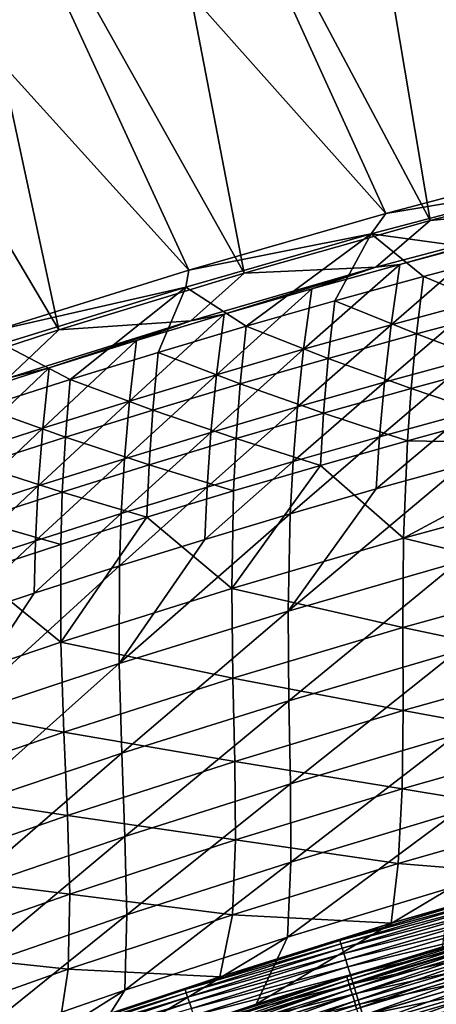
# Model space of a CAD drawing. Header units: metres. Extents: x 0 to 1400, y -1400 to 0.
# Tile 166 of 256: x 664 to 698, y -147 to -69. Entities that reach past the tile are written whole.
import ezdxf

# ---------------------------------------------------------------- set-up
doc = ezdxf.new("R2010")
doc.units = ezdxf.units.M

msp = doc.modelspace()

# ---------------------------------------------------------------- linework, layer by layer
at = {"layer": 'None'}
for points in [[(704.972717, -29.174078, -3), (710.605713, -79.60144, -32.129463), (688.765869, -33.222866, -3)], [(688.825378, -34.007324), (713.693542, -80.370522, -29.544344), (705.013, -29.960176)], [(710.605713, -79.60144, -32.129463), (672.649414, -37.617607, -3), (688.765869, -33.222866, -3)], [(672.727966, -38.399929), (697.369019, -84.601967, -29.544153), (688.825378, -34.007324)], [(697.369019, -84.601967, -29.544153), (713.693542, -80.370522, -29.544344), (688.825378, -34.007324)], [(693.795593, -84.03299, -32.129261), (656.629089, -42.350826, -3), (672.649414, -37.617607, -3)], [(710.605713, -79.60144, -32.129463), (693.795593, -84.03299, -32.129261), (672.649414, -37.617607, -3)], [(656.726685, -43.130501), (682.427673, -88.823524, -29.543945), (672.727966, -38.399929)], [(682.427673, -88.823524, -29.543945), (697.369019, -84.601967, -29.544153), (672.727966, -38.399929)], [(677.989136, -88.583191, -32.129036), (640.710327, -47.415215, -3), (656.629089, -42.350826, -3)], [(693.795593, -84.03299, -32.129261), (677.989136, -88.583191, -32.129036), (656.629089, -42.350826, -3)], [(640.826843, -48.191761), (667.556152, -93.353447, -29.543703), (656.726685, -43.130501)], [(667.556152, -93.353447, -29.543703), (682.427673, -88.823524, -29.543945), (656.726685, -43.130501)], [(677.989136, -88.583191, -32.129036), (662.370117, -93.441376, -32.128769), (640.710327, -47.415215, -3)], [(652.137268, -98.394768, -29.543415), (667.556152, -93.353447, -29.543703), (640.826843, -48.191761)], [(693.795593, -84.03299, -32.129261), (710.605713, -79.60144, -32.129463), (707.561584, -81.734589, -32.845119)], [(697.369019, -84.601967, -29.544153), (712.859863, -83.09288, -30.958696), (713.693542, -80.370522, -29.544344)], [(693.795593, -84.03299, -32.129261), (707.561584, -81.734589, -32.845119), (692.61908, -85.677979, -32.845051)], [(707.561584, -81.734589, -32.845119), (703.95282, -87.206108, -60.689648), (692.61908, -85.677979, -32.845051)], [(693.004761, -88.336937, -30.958075), (694.924866, -88.114426, -32.352074), (712.859863, -83.09288, -30.958696)], [(693.004761, -88.336937, -30.958075), (712.859863, -83.09288, -30.958696), (697.369019, -84.601967, -29.544153)], [(694.924866, -88.114426, -32.352074), (702.000366, -86.221466, -32.351742), (712.859863, -83.09288, -30.958696)], [(677.989136, -88.583191, -32.129036), (693.795593, -84.03299, -32.129261), (692.61908, -85.677979, -32.845051)], [(682.427673, -88.823524, -29.543945), (693.004761, -88.336937, -30.958075), (697.369019, -84.601967, -29.544153)], [(677.989136, -88.583191, -32.129036), (692.61908, -85.677979, -32.845051), (677.771362, -89.931442, -32.845001)], [(677.771362, -89.931442, -32.845001), (692.61908, -85.677979, -32.845051), (682.60553, -93.071823, -60.692318)], [(692.61908, -85.677979, -32.845051), (689.701172, -91.044167, -60.69146), (682.60553, -93.071823, -60.692318)], [(692.61908, -85.677979, -32.845051), (696.817017, -89.088722, -60.690571), (689.701172, -91.044167, -60.69146)], [(703.95282, -87.206108, -60.689648), (696.817017, -89.088722, -60.690571), (692.61908, -85.677979, -32.845051)], [(702.000366, -86.221466, -32.351742), (694.924866, -88.114426, -32.352074), (694.224976, -92.948616, -60.218163)], [(701.255981, -91.049438, -60.217136), (702.000366, -86.221466, -32.351742), (694.224976, -92.948616, -60.218163)], [(703.344849, -91.798164, -88.57634), (696.817017, -89.088722, -60.690571), (703.95282, -87.206108, -60.689648)], [(693.004761, -88.336937, -30.958075), (678.157349, -92.643814, -30.957703), (680.825745, -92.113495, -32.352776)], [(678.157349, -92.643814, -30.957703), (693.004761, -88.336937, -30.958075), (682.427673, -88.823524, -29.543945)], [(680.825745, -92.113495, -32.352776), (687.866516, -90.078644, -32.352417), (693.004761, -88.336937, -30.958075)], [(694.924866, -88.114426, -32.352074), (687.211609, -94.918228, -60.219166), (694.224976, -92.948616, -60.218163)], [(687.211609, -94.918228, -60.219166), (694.924866, -88.114426, -32.352074), (687.866516, -90.078644, -32.352417)], [(687.866516, -90.078644, -32.352417), (694.924866, -88.114426, -32.352074), (693.004761, -88.336937, -30.958075)], [(662.370117, -93.441376, -32.128769), (677.989136, -88.583191, -32.129036), (677.771362, -89.931442, -32.845001)], [(667.556152, -93.353447, -29.543703), (678.157349, -92.643814, -30.957703), (682.427673, -88.823524, -29.543945)], [(696.817017, -89.088722, -60.690571), (696.25293, -93.687454, -88.577995), (689.701172, -91.044167, -60.69146)], [(696.25293, -93.687454, -88.577995), (696.817017, -89.088722, -60.690571), (703.344849, -91.798164, -88.57634)], [(662.370117, -93.441376, -32.128769), (677.771362, -89.931442, -32.845001), (663.021362, -94.488098, -32.845013)], [(663.021362, -94.488098, -32.845013), (677.771362, -89.931442, -32.845001), (668.476013, -97.341263, -60.693924)], [(668.476013, -97.341263, -60.693924), (677.771362, -89.931442, -32.845001), (675.530396, -95.171066, -60.693138)], [(677.771362, -89.931442, -32.845001), (682.60553, -93.071823, -60.692318), (675.530396, -95.171066, -60.693138)], [(680.216309, -96.957657, -60.220142), (687.866516, -90.078644, -32.352417), (680.825745, -92.113495, -32.352776)], [(680.216309, -96.957657, -60.220142), (687.211609, -94.918228, -60.219166), (687.866516, -90.078644, -32.352417)], [(682.60553, -93.071823, -60.692318), (689.701172, -91.044167, -60.69146), (689.181458, -95.648857, -88.579575)], [(689.701172, -91.044167, -60.69146), (696.25293, -93.687454, -88.577995), (689.181458, -95.648857, -88.579575)], [(700.67572, -95.645035, -88.121567), (701.255981, -91.049438, -60.217136), (693.688293, -97.550285, -88.123116)], [(701.255981, -91.049438, -60.217136), (694.224976, -92.948616, -60.218163), (693.688293, -97.550285, -88.123116)], [(673.239502, -99.066261, -60.221088), (680.216309, -96.957657, -60.220142), (680.825745, -92.113495, -32.352776)], [(680.825745, -92.113495, -32.352776), (673.802917, -94.218369, -32.353149), (673.239502, -99.066261, -60.221088)], [(678.157349, -92.643814, -30.957703), (673.802917, -94.218369, -32.353149), (680.825745, -92.113495, -32.352776)], [(702.881836, -96.170776, -116.484695), (696.25293, -93.687454, -88.577995), (703.344849, -91.798164, -88.57634)], [(678.157349, -92.643814, -30.957703), (663.481995, -97.222084, -30.957439), (666.798401, -96.392647, -32.353535)], [(663.481995, -97.222084, -30.957439), (678.157349, -92.643814, -30.957703), (667.556152, -93.353447, -29.543703)], [(673.802917, -94.218369, -32.353149), (678.157349, -92.643814, -30.957703), (666.798401, -96.392647, -32.353535)], [(675.530396, -95.171066, -60.693138), (682.60553, -93.071823, -60.692318), (682.130676, -97.68174, -88.581078)], [(682.60553, -93.071823, -60.692318), (689.181458, -95.648857, -88.579575), (682.130676, -97.68174, -88.581078)], [(694.224976, -92.948616, -60.218163), (687.211609, -94.918228, -60.219166), (686.718994, -99.525269, -88.12458)], [(693.688293, -97.550285, -88.123116), (694.224976, -92.948616, -60.218163), (686.718994, -99.525269, -88.12458)], [(652.137268, -98.394768, -29.543415), (663.481995, -97.222084, -30.957439), (667.556152, -93.353447, -29.543703)], [(689.181458, -95.648857, -88.579575), (696.25293, -93.687454, -88.577995), (695.832947, -98.066605, -116.487)], [(696.25293, -93.687454, -88.577995), (702.881836, -96.170776, -116.484695), (695.832947, -98.066605, -116.487)], [(661.442566, -99.58181, -60.694672), (663.021362, -94.488098, -32.845013), (668.476013, -97.341263, -60.693924)], [(673.802917, -94.218369, -32.353149), (666.281555, -101.243416, -60.222012), (673.239502, -99.066261, -60.221088)], [(673.802917, -94.218369, -32.353149), (666.798401, -96.392647, -32.353535), (666.281555, -101.243416, -60.222012)], [(675.100769, -99.785461, -88.582489), (668.476013, -97.341263, -60.693924), (675.530396, -95.171066, -60.693138)], [(682.130676, -97.68174, -88.581078), (675.100769, -99.785461, -88.582489), (675.530396, -95.171066, -60.693138)], [(687.211609, -94.918228, -60.219166), (679.768188, -101.569351, -88.125969), (686.718994, -99.525269, -88.12458)], [(679.768188, -101.569351, -88.125969), (687.211609, -94.918228, -60.219166), (680.216309, -96.957657, -60.220142)], [(682.130676, -97.68174, -88.581078), (689.181458, -95.648857, -88.579575), (688.80481, -100.033936, -116.489189)], [(689.181458, -95.648857, -88.579575), (695.832947, -98.066605, -116.487), (688.80481, -100.033936, -116.489189)], [(700.67572, -95.645035, -88.121567), (693.688293, -97.550285, -88.123116), (693.294922, -101.931625, -116.048668)], [(700.239807, -100.020454, -116.046654), (700.67572, -95.645035, -88.121567), (693.294922, -101.931625, -116.048668)], [(695.832947, -98.066605, -116.487), (702.881836, -96.170776, -116.484695), (702.543518, -100.338837, -144.410614)], [(666.798401, -96.392647, -32.353535), (659.342834, -103.488487, -60.2229), (666.281555, -101.243416, -60.222012)], [(666.798401, -96.392647, -32.353535), (659.812561, -98.635712, -32.353931), (659.342834, -103.488487, -60.2229)], [(666.798401, -96.392647, -32.353535), (663.481995, -97.222084, -30.957439), (659.812561, -98.635712, -32.353931)], [(672.836365, -103.681885, -88.127274), (680.216309, -96.957657, -60.220142), (673.239502, -99.066261, -60.221088)], [(672.836365, -103.681885, -88.127274), (679.768188, -101.569351, -88.125969), (680.216309, -96.957657, -60.220142)], [(661.442566, -99.58181, -60.694672), (668.476013, -97.341263, -60.693924), (668.092041, -101.959381, -88.583817)], [(668.476013, -97.341263, -60.693924), (675.100769, -99.785461, -88.582489), (668.092041, -101.959381, -88.583817)], [(681.797607, -102.072121, -116.491257), (675.100769, -99.785461, -88.582489), (682.130676, -97.68174, -88.581078)], [(688.80481, -100.033936, -116.489189), (681.797607, -102.072121, -116.491257), (682.130676, -97.68174, -88.581078)], [(693.688293, -97.550285, -88.123116), (686.368591, -103.911949, -116.05056), (693.294922, -101.931625, -116.048668)], [(693.688293, -97.550285, -88.123116), (686.718994, -99.525269, -88.12458), (686.368591, -103.911949, -116.05056)], [(688.80481, -100.033936, -116.489189), (695.832947, -98.066605, -116.487), (695.536438, -102.241035, -144.413452)], [(695.832947, -98.066605, -116.487), (702.543518, -100.338837, -144.410614), (695.536438, -102.241035, -144.413452)], [(665.923767, -105.862206, -88.128487), (672.836365, -103.681885, -88.127274), (673.239502, -99.066261, -60.221088)], [(673.239502, -99.066261, -60.221088), (666.281555, -101.243416, -60.222012), (665.923767, -105.862206, -88.128487)], [(661.442566, -99.58181, -60.694672), (668.092041, -101.959381, -88.583817), (661.104797, -104.202858, -88.585052)], [(668.092041, -101.959381, -88.583817), (675.100769, -99.785461, -88.582489), (674.811768, -104.180496, -116.493202)], [(675.100769, -99.785461, -88.582489), (681.797607, -102.072121, -116.491257), (674.811768, -104.180496, -116.493202)], [(686.718994, -99.525269, -88.12458), (679.768188, -101.569351, -88.125969), (679.461182, -105.960739, -116.05233)], [(686.718994, -99.525269, -88.12458), (679.461182, -105.960739, -116.05233), (686.368591, -103.911949, -116.05056)], [(688.550415, -104.214226, -144.416153), (681.797607, -102.072121, -116.491257), (688.80481, -100.033936, -116.489189)], [(695.536438, -102.241035, -144.413452), (688.550415, -104.214226, -144.416153), (688.80481, -100.033936, -116.489189)], [(699.927673, -104.19062, -143.988052), (700.239807, -100.020454, -116.046654), (693.024231, -106.107559, -143.990479)], [(700.239807, -100.020454, -116.046654), (693.294922, -101.931625, -116.048668), (693.024231, -106.107559, -143.990479)], [(695.536438, -102.241035, -144.413452), (702.543518, -100.338837, -144.410614), (709.296997, -102.480698, -172.349487)], [(666.281555, -101.243416, -60.222012), (659.030945, -108.109673, -88.129608), (665.923767, -105.862206, -88.128487)], [(666.281555, -101.243416, -60.222012), (659.342834, -103.488487, -60.2229), (659.030945, -108.109673, -88.129608)], [(679.768188, -101.569351, -88.125969), (672.572998, -108.077347, -116.05397), (679.461182, -105.960739, -116.05233)], [(672.572998, -108.077347, -116.05397), (679.768188, -101.569351, -88.125969), (672.836365, -103.681885, -88.127274)], [(661.104797, -104.202858, -88.585052), (668.092041, -101.959381, -88.583817), (667.847534, -106.358398, -116.495026)], [(668.092041, -101.959381, -88.583817), (674.811768, -104.180496, -116.493202), (667.847534, -106.358398, -116.495026)], [(674.811768, -104.180496, -116.493202), (681.797607, -102.072121, -116.491257), (681.585754, -106.257729, -144.418716)], [(681.797607, -102.072121, -116.491257), (688.550415, -104.214226, -144.416153), (681.585754, -106.257729, -144.418716)], [(693.294922, -101.931625, -116.048668), (686.368591, -103.911949, -116.05056), (686.139648, -108.093124, -143.992752)], [(693.024231, -106.107559, -143.990479), (693.294922, -101.931625, -116.048668), (686.139648, -108.093124, -143.992752)], [(688.550415, -104.214226, -144.416153), (695.536438, -102.241035, -144.413452), (695.231873, -110.037582, -200.312561)], [(695.231873, -110.037582, -200.312561), (695.536438, -102.241035, -144.413452), (709.296997, -102.480698, -172.349487)], [(709.107666, -106.279762, -200.305283), (695.231873, -110.037582, -200.312561), (709.296997, -102.480698, -172.349487)], [(665.70459, -110.261101, -116.055473), (672.836365, -103.681885, -88.127274), (665.923767, -105.862206, -88.128487)], [(665.70459, -110.261101, -116.055473), (672.572998, -108.077347, -116.05397), (672.836365, -103.681885, -88.127274)], [(686.368591, -103.911949, -116.05056), (679.274353, -110.146645, -143.994873), (686.139648, -108.093124, -143.992752)], [(686.368591, -103.911949, -116.05056), (679.461182, -105.960739, -116.05233), (679.274353, -110.146645, -143.994873)], [(661.104797, -104.202858, -88.585052), (667.847534, -106.358398, -116.495026), (660.90509, -108.605164, -116.496712)], [(667.847534, -106.358398, -116.495026), (674.811768, -104.180496, -116.493202), (674.642639, -108.370857, -144.421127)], [(674.811768, -104.180496, -116.493202), (681.585754, -106.257729, -144.418716), (674.642639, -108.370857, -144.421127)], [(681.585754, -106.257729, -144.418716), (688.550415, -104.214226, -144.416153), (681.442139, -114.076035, -200.319138)], [(681.442139, -114.076035, -200.319138), (688.550415, -104.214226, -144.416153), (695.231873, -110.037582, -200.312561)], [(699.927673, -104.19062, -143.988052), (693.024231, -106.107559, -143.990479), (685.962708, -115.901459, -199.92215)], [(699.592224, -111.977982, -199.916351), (699.927673, -104.19062, -143.988052), (685.962708, -115.901459, -199.92215)], [(658.856262, -112.511337, -116.056847), (665.70459, -110.261101, -116.055473), (665.923767, -105.862206, -88.128487)], [(665.923767, -105.862206, -88.128487), (659.030945, -108.109673, -88.129608), (658.856262, -112.511337, -116.056847)], [(660.90509, -108.605164, -116.496712), (667.847534, -106.358398, -116.495026), (667.721436, -110.552925, -144.423386)], [(667.847534, -106.358398, -116.495026), (674.642639, -108.370857, -144.421127), (667.721436, -110.552925, -144.423386)], [(679.461182, -105.960739, -116.05233), (672.572998, -108.077347, -116.05397), (672.428589, -112.267426, -143.996841)], [(679.461182, -105.960739, -116.05233), (672.428589, -112.267426, -143.996841), (679.274353, -110.146645, -143.994873)], [(674.642639, -108.370857, -144.421127), (681.585754, -106.257729, -144.418716), (681.442139, -114.076035, -200.319138)], [(693.024231, -106.107559, -143.990479), (686.139648, -108.093124, -143.992752), (685.962708, -115.901459, -199.92215)], [(695.231873, -110.037582, -200.312561), (709.107666, -106.279762, -200.305283), (708.901794, -113.419655, -256.247345)], [(660.90509, -108.605164, -116.496712), (667.721436, -110.552925, -144.423386), (660.822388, -112.803253, -144.425491)], [(672.572998, -108.077347, -116.05397), (665.602966, -114.454788, -143.998642), (672.428589, -112.267426, -143.996841)], [(665.602966, -114.454788, -143.998642), (672.572998, -108.077347, -116.05397), (665.70459, -110.261101, -116.055473)], [(667.721436, -110.552925, -144.423386), (674.642639, -108.370857, -144.421127), (667.740723, -118.389313, -200.324982)], [(674.642639, -108.370857, -144.421127), (681.442139, -114.076035, -200.319138), (667.740723, -118.389313, -200.324982)], [(686.139648, -108.093124, -143.992752), (679.274353, -110.146645, -143.994873), (672.412109, -120.093338, -199.92717)], [(685.962708, -115.901459, -199.92215), (686.139648, -108.093124, -143.992752), (672.412109, -120.093338, -199.92717)], [(658.797729, -116.708054, -144.00029), (665.70459, -110.261101, -116.055473), (658.856262, -112.511337, -116.056847)], [(658.797729, -116.708054, -144.00029), (665.602966, -114.454788, -143.998642), (665.70459, -110.261101, -116.055473)], [(679.274353, -110.146645, -143.994873), (672.428589, -112.267426, -143.996841), (672.412109, -120.093338, -199.92717)], [(681.442139, -114.076035, -200.319138), (695.231873, -110.037582, -200.312561), (695.173035, -117.200386, -256.255188)], [(695.231873, -110.037582, -200.312561), (708.901794, -113.419655, -256.247345), (695.173035, -117.200386, -256.255188)], [(660.822388, -112.803253, -144.425491), (667.721436, -110.552925, -144.423386), (667.740723, -118.389313, -200.324982)], [(699.592224, -111.977982, -199.916351), (685.962708, -115.901459, -199.92215), (686.02063, -123.073082, -255.88829)], [(699.504089, -119.130409, -255.882019), (699.592224, -111.977982, -199.916351), (686.02063, -123.073082, -255.88829)], [(654.130005, -122.971596, -200.330048), (660.822388, -112.803253, -144.425491), (667.740723, -118.389313, -200.324982)], [(672.428589, -112.267426, -143.996841), (665.602966, -114.454788, -143.998642), (658.94397, -124.547867, -199.931366)], [(672.412109, -120.093338, -199.92717), (672.428589, -112.267426, -143.996841), (658.94397, -124.547867, -199.931366)], [(708.901794, -113.419655, -256.247345), (708.789001, -120.051674, -312.209778), (695.173035, -117.200386, -256.255188)], [(667.740723, -118.389313, -200.324982), (681.442139, -114.076035, -200.319138), (681.531616, -121.259193, -256.262299)], [(681.442139, -114.076035, -200.319138), (695.173035, -117.200386, -256.255188), (681.531616, -121.259193, -256.262299)], [(665.602966, -114.454788, -143.998642), (658.797729, -116.708054, -144.00029), (658.94397, -124.547867, -199.931366)], [(685.962708, -115.901459, -199.92215), (672.412109, -120.093338, -199.92717), (672.617798, -127.281509, -255.893723)], [(686.02063, -123.073082, -255.88829), (685.962708, -115.901459, -199.92215), (672.617798, -127.281509, -255.893723)], [(681.531616, -121.259193, -256.262299), (695.173035, -117.200386, -256.255188), (695.193054, -123.852783, -312.217407)], [(695.173035, -117.200386, -256.255188), (708.789001, -120.051674, -312.209778), (695.193054, -123.852783, -312.217407)], [(654.130005, -122.971596, -200.330048), (667.740723, -118.389313, -200.324982), (667.980042, -125.589882, -256.268616)], [(667.740723, -118.389313, -200.324982), (681.531616, -121.259193, -256.262299), (667.980042, -125.589882, -256.268616)], [(686.02063, -123.073082, -255.88829), (686.145691, -129.732239, -311.86972), (699.504089, -119.130409, -255.882019)], [(686.145691, -129.732239, -311.86972), (699.497253, -125.772644, -311.863525), (699.504089, -119.130409, -255.882019)], [(672.412109, -120.093338, -199.92717), (658.94397, -124.547867, -199.931366), (659.299194, -131.749664, -255.898285)], [(672.617798, -127.281509, -255.893723), (672.412109, -120.093338, -199.92717), (659.299194, -131.749664, -255.898285)], [(695.193054, -123.852783, -312.217407), (708.789001, -120.051674, -312.209778), (708.605042, -126.300072, -368.163879)], [(667.980042, -125.589882, -256.268616), (681.531616, -121.259193, -256.262299), (681.685608, -127.929726, -312.224335)], [(681.531616, -121.259193, -256.262299), (695.193054, -123.852783, -312.217407), (681.685608, -127.929726, -312.224335)], [(654.130005, -122.971596, -200.330048), (667.980042, -125.589882, -256.268616), (654.520752, -130.186279, -256.274078)], [(672.617798, -127.281509, -255.893723), (672.876221, -133.955276, -311.875122), (686.02063, -123.073082, -255.88829)], [(672.876221, -133.955276, -311.875122), (686.145691, -129.732239, -311.86972), (686.02063, -123.073082, -255.88829)], [(681.685608, -127.929726, -312.224335), (695.193054, -123.852783, -312.217407), (695.125549, -130.118622, -368.170135)], [(695.193054, -123.852783, -312.217407), (708.605042, -126.300072, -368.163879), (695.125549, -130.118622, -368.170135)], [(654.520752, -130.186279, -256.274078), (667.980042, -125.589882, -256.268616), (668.269287, -132.275955, -312.23053)], [(667.980042, -125.589882, -256.268616), (681.685608, -127.929726, -312.224335), (668.269287, -132.275955, -312.23053)], [(686.169983, -136.004166, -367.848114), (699.497253, -125.772644, -311.863525), (686.145691, -129.732239, -311.86972)], [(686.169983, -136.004166, -367.848114), (699.405884, -132.030396, -367.84259), (699.497253, -125.772644, -311.863525)], [(695.125549, -130.118622, -368.170135), (708.605042, -126.300072, -368.163879), (708.18573, -132.2901, -424.089722)], [(659.299194, -131.749664, -255.898285), (659.692566, -138.435471, -311.879669), (672.617798, -127.281509, -255.893723)], [(659.692566, -138.435471, -311.879669), (672.876221, -133.955276, -311.875122), (672.617798, -127.281509, -255.893723)], [(668.269287, -132.275955, -312.23053), (681.685608, -127.929726, -312.224335), (681.735779, -134.210663, -368.175812)], [(681.685608, -127.929726, -312.224335), (695.125549, -130.118622, -368.170135), (681.735779, -134.210663, -368.175812)], [(673.017883, -140.238968, -367.852997), (686.145691, -129.732239, -311.86972), (672.876221, -133.955276, -311.875122)], [(673.017883, -140.238968, -367.852997), (686.169983, -136.004166, -367.848114), (686.145691, -129.732239, -311.86972)], [(681.735779, -134.210663, -368.175812), (695.125549, -130.118622, -368.170135), (694.804077, -136.122818, -424.093384)], [(694.804077, -136.122818, -424.093384), (695.125549, -130.118622, -368.170135), (708.18573, -132.2901, -424.089722)], [(654.520752, -130.186279, -256.274078), (668.269287, -132.275955, -312.23053), (654.946655, -136.884949, -312.235901)], [(654.946655, -136.884949, -312.235901), (668.269287, -132.275955, -312.23053), (668.438538, -138.569336, -368.180847)], [(668.269287, -132.275955, -312.23053), (681.735779, -134.210663, -368.175812), (668.438538, -138.569336, -368.180847)], [(699.405884, -132.030396, -367.84259), (685.926025, -142.014465, -423.808594), (699.06427, -138.029739, -423.80423)], [(686.169983, -136.004166, -367.848114), (685.926025, -142.014465, -423.808594), (699.405884, -132.030396, -367.84259)], [(694.804077, -136.122818, -424.093384), (708.18573, -132.2901, -424.089722), (707.276672, -137.135193, -469.108734)], [(672.876221, -133.955276, -311.875122), (659.692566, -138.435471, -311.879669), (659.953369, -144.728302, -367.857208)], [(659.953369, -144.728302, -367.857208), (673.017883, -140.238968, -367.852997), (672.876221, -133.955276, -311.875122)], [(668.438538, -138.569336, -368.180847), (681.735779, -134.210663, -368.175812), (681.513916, -140.22612, -424.096588)], [(681.513916, -140.22612, -424.096588), (681.735779, -134.210663, -368.175812), (694.804077, -136.122818, -424.093384)], [(673.017883, -140.238968, -367.852997), (672.873596, -146.257309, -423.812592), (686.169983, -136.004166, -367.848114)], [(672.873596, -146.257309, -423.812592), (685.926025, -142.014465, -423.808594), (686.169983, -136.004166, -367.848114)], [(681.513916, -140.22612, -424.096588), (694.804077, -136.122818, -424.093384), (694.245667, -140.902023, -469.093781)], [(694.245667, -140.902023, -469.093781), (694.804077, -136.122818, -424.093384), (707.276672, -137.135193, -469.108734)], [(668.438538, -138.569336, -368.180847), (655.236755, -143.18779, -368.185211), (654.946655, -136.884949, -312.235901)], [(707.276672, -137.135193, -469.108734), (702.60498, -138.581085, -470.825012), (694.245667, -140.902023, -469.093781)], [(685.926025, -142.014465, -423.808594), (683.393066, -147.388458, -468.794922), (699.06427, -138.029739, -423.80423)], [(683.393066, -147.388458, -468.794922), (698.343567, -142.799652, -468.811859), (699.06427, -138.029739, -423.80423)], [(655.236755, -143.18779, -368.185211), (668.438538, -138.569336, -368.180847), (668.318237, -144.592911, -424.099335)], [(668.318237, -144.592911, -424.099335), (668.438538, -138.569336, -368.180847), (681.513916, -140.22612, -424.096588)], [(702.60498, -138.581085, -470.825012), (690.111023, -142.271545, -470.810486), (694.245667, -140.902023, -469.093781)], [(690.111023, -142.271545, -470.810486), (702.60498, -138.581085, -470.825012), (702.684082, -138.857132, -472.549347)], [(690.19519, -142.545471, -472.53537), (690.111023, -142.271545, -470.810486), (702.684082, -138.857132, -472.549347)], [(702.684082, -138.857132, -472.549347), (702.785156, -139.209641, -474.261536), (690.19519, -142.545471, -472.53537)], [(702.785156, -139.209641, -474.261536), (690.302856, -142.895477, -474.248169), (690.19519, -142.545471, -472.53537)], [(690.302856, -142.895477, -474.248169), (702.785156, -139.209641, -474.261536), (702.907898, -139.637573, -475.957367)], [(659.953369, -144.728302, -367.857208), (659.911011, -150.751572, -423.816162), (673.017883, -140.238968, -367.852997)], [(659.911011, -150.751572, -423.816162), (672.873596, -146.257309, -423.812592), (673.017883, -140.238968, -367.852997)], [(668.318237, -144.592911, -424.099335), (681.513916, -140.22612, -424.096588), (680.473755, -145.189056, -469.07666)], [(680.473755, -145.189056, -469.07666), (681.513916, -140.22612, -424.096588), (694.245667, -140.902023, -469.093781)], [(690.433655, -143.320526, -475.944611), (690.302856, -142.895477, -474.248169), (702.907898, -139.637573, -475.957367)], [(702.907898, -139.637573, -475.957367), (703.052002, -140.139908, -477.632568), (690.433655, -143.320526, -475.944611)], [(703.052002, -140.139908, -477.632568), (690.587219, -143.81958, -477.620422), (690.433655, -143.320526, -475.944611)], [(690.587219, -143.81958, -477.620422), (703.052002, -140.139908, -477.632568), (703.217163, -140.715561, -479.282837)], [(694.245667, -140.902023, -469.093781), (690.111023, -142.271545, -470.810486), (680.473755, -145.189056, -469.07666)], [(690.763245, -144.391602, -479.271332), (690.587219, -143.81958, -477.620422), (703.217163, -140.715561, -479.282837)], [(703.217163, -140.715561, -479.282837), (703.403137, -141.363525, -480.9039), (690.763245, -144.391602, -479.271332)], [(698.343567, -142.799652, -468.811859), (690.678284, -145.204163, -470.388458), (703.107605, -141.526199, -470.401855)], [(703.107605, -141.526199, -470.401855), (690.678284, -145.204163, -470.388458), (690.75592, -145.45639, -471.977234)], [(703.107605, -141.526199, -470.401855), (690.75592, -145.45639, -471.977234), (703.180603, -141.78038, -471.990112)], [(703.180603, -141.78038, -471.990112), (690.75592, -145.45639, -471.977234), (690.855225, -145.778702, -473.554901)], [(703.403137, -141.363525, -480.9039), (690.961487, -145.035553, -480.893066), (690.763245, -144.391602, -479.271332)], [(690.855225, -145.778702, -473.554901), (703.273804, -142.104996, -473.5672), (703.180603, -141.78038, -471.990112)], [(690.961487, -145.035553, -480.893066), (703.403137, -141.363525, -480.9039), (703.609558, -142.082748, -482.491547)], [(672.873596, -146.257309, -423.812592), (669.191589, -152.092209, -468.777527), (685.926025, -142.014465, -423.808594)], [(669.191589, -152.092209, -468.777527), (683.393066, -147.388458, -468.794922), (685.926025, -142.014465, -423.808594)], [(690.111023, -142.271545, -470.810486), (677.69928, -146.197784, -470.795044), (680.473755, -145.189056, -469.07666)], [(677.69928, -146.197784, -470.795044), (690.111023, -142.271545, -470.810486), (690.19519, -142.545471, -472.53537)], [(677.788452, -146.469498, -472.520538), (677.69928, -146.197784, -470.795044), (690.19519, -142.545471, -472.53537)], [(690.19519, -142.545471, -472.53537), (690.302856, -142.895477, -474.248169), (677.788452, -146.469498, -472.520538)], [(703.273804, -142.104996, -473.5672), (690.855225, -145.778702, -473.554901), (690.97583, -146.170105, -475.117462)], [(691.18158, -145.750412, -482.481323), (690.961487, -145.035553, -480.893066), (703.609558, -142.082748, -482.491547)], [(703.387085, -142.499069, -475.129242), (703.273804, -142.104996, -473.5672), (690.97583, -146.170105, -475.117462)], [(690.97583, -146.170105, -475.117462), (691.117493, -146.629669, -476.661041), (703.387085, -142.499069, -475.129242)], [(691.117493, -146.629669, -476.661041), (703.52002, -142.961655, -476.672241), (703.387085, -142.499069, -475.129242)], [(703.609558, -142.082748, -482.491547), (703.83606, -142.871994, -484.041687), (691.18158, -145.750412, -482.481323)], [(655.220093, -149.21608, -424.101593), (655.236755, -143.18779, -368.185211), (668.318237, -144.592911, -424.099335)], [(690.302856, -142.895477, -474.248169), (677.902466, -146.816879, -474.233948), (677.788452, -146.469498, -472.520538)], [(677.902466, -146.816879, -474.233948), (690.302856, -142.895477, -474.248169), (690.433655, -143.320526, -475.944611)], [(678.041016, -147.238892, -475.93103), (677.902466, -146.816879, -474.233948), (690.433655, -143.320526, -475.944611)], [(690.433655, -143.320526, -475.944611), (690.587219, -143.81958, -477.620422), (678.041016, -147.238892, -475.93103)], [(698.343567, -142.799652, -468.811859), (683.393066, -147.388458, -468.794922), (690.678284, -145.204163, -470.388458)], [(703.52002, -142.961655, -476.672241), (691.117493, -146.629669, -476.661041), (691.279907, -147.156448, -478.181671)], [(703.83606, -142.871994, -484.041687), (691.423157, -146.534958, -484.032135), (691.18158, -145.750412, -482.481323)], [(703.672424, -143.491791, -478.192291), (703.52002, -142.961655, -476.672241), (691.279907, -147.156448, -478.181671)], [(703.672424, -143.491791, -478.192291), (691.279907, -147.156448, -478.181671), (691.462769, -147.749481, -479.675415)], [(691.423157, -146.534958, -484.032135), (703.83606, -142.871994, -484.041687), (704.082153, -143.729263, -485.5513)], [(703.843933, -144.088501, -479.685455), (703.672424, -143.491791, -478.192291), (691.462769, -147.749481, -479.675415)], [(690.587219, -143.81958, -477.620422), (678.203796, -147.734528, -477.607513), (678.041016, -147.238892, -475.93103)], [(678.203796, -147.734528, -477.607513), (690.587219, -143.81958, -477.620422), (690.763245, -144.391602, -479.271332)], [(691.423157, -146.534958, -484.032135), (704.082153, -143.729263, -485.5513), (691.685547, -147.387177, -485.542389)], [(703.843933, -144.088501, -479.685455), (691.462769, -147.749481, -479.675415), (691.665771, -148.407806, -481.138397)], [(703.843933, -144.088501, -479.685455), (691.665771, -148.407806, -481.138397), (704.034363, -144.750854, -481.147797)], [(691.685547, -147.387177, -485.542389), (704.082153, -143.729263, -485.5513), (704.347107, -144.652344, -487.017578)], [(655.220093, -149.21608, -424.101593), (668.318237, -144.592911, -424.099335), (667.574829, -149.4897, -469.059479)], [(667.574829, -149.4897, -469.059479), (668.318237, -144.592911, -424.099335), (680.473755, -145.189056, -469.07666)], [(678.390503, -148.302734, -479.259094), (678.203796, -147.734528, -477.607513), (690.763245, -144.391602, -479.271332)], [(690.763245, -144.391602, -479.271332), (690.961487, -145.035553, -480.893066), (678.390503, -148.302734, -479.259094)], [(690.961487, -145.035553, -480.893066), (678.600647, -148.942505, -480.8815), (678.390503, -148.302734, -479.259094)], [(678.600647, -148.942505, -480.8815), (690.961487, -145.035553, -480.893066), (691.18158, -145.750412, -482.481323)], [(704.034363, -144.750854, -481.147797), (691.665771, -148.407806, -481.138397), (691.888611, -149.13031, -482.566803)], [(704.347107, -144.652344, -487.017578), (691.96814, -148.304871, -487.009308), (691.685547, -147.387177, -485.542389)], [(704.034363, -144.750854, -481.147797), (691.888611, -149.13031, -482.566803), (704.243408, -145.477707, -482.575623)], [(704.630371, -145.639023, -488.437683), (691.96814, -148.304871, -487.009308), (704.347107, -144.652344, -487.017578)], [(680.473755, -145.189056, -469.07666), (677.69928, -146.197784, -470.795044), (667.574829, -149.4897, -469.059479)], [(683.393066, -147.388458, -468.794922), (678.330383, -149.116562, -470.374237), (690.678284, -145.204163, -470.388458)], [(690.678284, -145.204163, -470.388458), (678.330383, -149.116562, -470.374237), (678.412598, -149.36676, -471.963562)], [(690.678284, -145.204163, -470.388458), (678.412598, -149.36676, -471.963562), (690.75592, -145.45639, -471.977234)], [(690.75592, -145.45639, -471.977234), (678.412598, -149.36676, -471.963562), (678.517761, -149.68663, -473.541779)], [(690.75592, -145.45639, -471.977234), (678.517761, -149.68663, -473.541779), (690.855225, -145.778702, -473.554901)], [(690.855225, -145.778702, -473.554901), (678.517761, -149.68663, -473.541779), (678.645569, -150.075256, -475.10495)], [(678.834045, -149.652817, -482.470459), (678.600647, -148.942505, -480.8815), (691.18158, -145.750412, -482.481323)], [(690.97583, -146.170105, -475.117462), (690.855225, -145.778702, -473.554901), (678.645569, -150.075256, -475.10495)], [(691.18158, -145.750412, -482.481323), (691.423157, -146.534958, -484.032135), (678.834045, -149.652817, -482.470459)], [(704.243408, -145.477707, -482.575623), (691.888611, -149.13031, -482.566803), (692.130676, -149.915131, -483.957916)], [(691.96814, -148.304871, -487.009308), (704.630371, -145.639023, -488.437683), (692.270264, -149.285843, -488.430084)], [(704.243408, -145.477707, -482.575623), (692.130676, -149.915131, -483.957916), (704.470459, -146.267181, -483.966125)], [(692.270264, -149.285843, -488.430084), (704.630371, -145.639023, -488.437683), (704.931274, -146.687088, -489.808868)], [(659.911011, -150.751572, -423.816162), (656.324402, -156.644699, -468.760834), (672.873596, -146.257309, -423.812592)], [(656.324402, -156.644699, -468.760834), (669.191589, -152.092209, -468.777527), (672.873596, -146.257309, -423.812592)], [(677.69928, -146.197784, -470.795044), (665.371826, -150.354645, -470.778778), (667.574829, -149.4897, -469.059479)], [(665.371826, -150.354645, -470.778778), (677.69928, -146.197784, -470.795044), (677.788452, -146.469498, -472.520538)], [(665.465759, -150.624039, -472.504913), (665.371826, -150.354645, -470.778778), (677.788452, -146.469498, -472.520538)], [(677.788452, -146.469498, -472.520538), (677.902466, -146.816879, -474.233948), (665.465759, -150.624039, -472.504913)], [(678.645569, -150.075256, -475.10495), (678.795654, -150.531677, -476.649109), (690.97583, -146.170105, -475.117462)], [(678.795654, -150.531677, -476.649109), (691.117493, -146.629669, -476.661041), (690.97583, -146.170105, -475.117462)], [(691.117493, -146.629669, -476.661041), (678.795654, -150.531677, -476.649109), (678.967834, -151.054932, -478.17038)], [(678.834045, -149.652817, -482.470459), (691.423157, -146.534958, -484.032135), (679.090271, -150.432434, -484.021973)], [(691.279907, -147.156448, -478.181671), (691.117493, -146.629669, -476.661041), (678.967834, -151.054932, -478.17038)], [(679.090271, -150.432434, -484.021973), (691.423157, -146.534958, -484.032135), (691.685547, -147.387177, -485.542389)], [(704.470459, -146.267181, -483.966125), (692.130676, -149.915131, -483.957916), (692.391357, -150.760269, -485.309082)], [(704.931274, -146.687088, -489.808868), (692.591187, -150.327911, -489.80188), (692.270264, -149.285843, -488.430084)], [(704.470459, -146.267181, -483.966125), (692.391357, -150.760269, -485.309082), (704.714905, -147.117279, -485.316711)], [(705.249207, -147.794342, -491.128265), (692.591187, -150.327911, -489.80188), (704.931274, -146.687088, -489.808868)], [(677.902466, -146.816879, -474.233948), (665.585938, -150.968689, -474.218994), (665.465759, -150.624039, -472.504913)], [(665.585938, -150.968689, -474.218994), (677.902466, -146.816879, -474.233948), (678.041016, -147.238892, -475.93103)], [(665.732117, -151.387558, -475.916748), (665.585938, -150.968689, -474.218994), (678.041016, -147.238892, -475.93103)], [(678.041016, -147.238892, -475.93103), (678.203796, -147.734528, -477.607513), (665.732117, -151.387558, -475.916748)], [(683.393066, -147.388458, -468.794922), (669.191589, -152.092209, -468.777527), (678.330383, -149.116562, -470.374237)], [(691.279907, -147.156448, -478.181671), (678.967834, -151.054932, -478.17038), (679.161682, -151.644119, -479.664764)], [(691.685547, -147.387177, -485.542389), (679.368591, -151.279373, -485.532928), (679.090271, -150.432434, -484.021973)], [(691.462769, -147.749481, -479.675415), (691.279907, -147.156448, -478.181671), (679.161682, -151.644119, -479.664764)], [(691.96814, -148.304871, -487.009308), (679.368591, -151.279373, -485.532928), (691.685547, -147.387177, -485.542389)], [(692.391357, -150.760269, -485.309082), (692.670044, -151.663696, -486.617737), (704.714905, -147.117279, -485.316711)], [(692.670044, -151.663696, -486.617737), (704.976257, -148.025955, -486.624756), (704.714905, -147.117279, -485.316711)]]:
    msp.add_3dface(points, dxfattribs=at)

doc.saveas('drawing.dxf')
